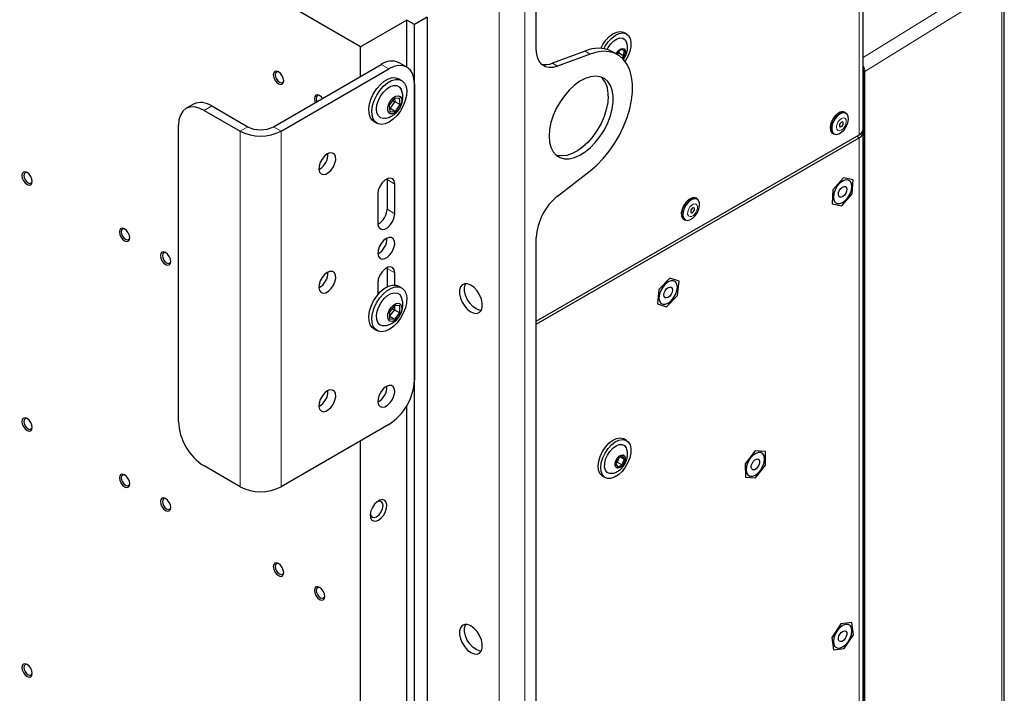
# Paper-space layout 'Blatt2' of a CAD drawing. Header units: millimetres. Extents: x 5 to 418, y 2 to 292.
# Tile 54 of 59: x 285 to 353, y 148 to 194. Entities that reach past the tile are written whole.
import ezdxf

# ---------------------------------------------------------------- set-up
doc = ezdxf.new("R2010")
doc.units = ezdxf.units.MM

psp = doc.layouts.new('Blatt2')

# ---------------------------------------------------------------- linework, layer by layer
at = {"color": 7, "linetype": 'Continuous', "lineweight": 25}
for p, q in [((308.221, 192.311), (251.653, 224.968)), ((342.843, 186.603), (342.843, 214.406)), ((320.331, 192.135), (320.331, 199.303)), ((352.578, 134.032), (352.578, 196.697)), ((311.403, 194.148), (308.221, 192.311)), ((311.934, 193.842), (311.403, 194.148)), ((311.403, 190.911), (311.403, 194.148)), ((312.818, 194.352), (311.934, 193.842)), ((312.818, 194.352), (312.818, 114.74)), ((311.934, 114.229), (311.934, 193.842)), ((326.548, 193.189), (326.371, 193.291)), ((308.221, 190.27), (308.221, 192.311)), ((323.685, 192.011), (321.438, 191.172)), ((326.143, 192.108), (325.863, 191.803)), ((326.391, 192.044), (326.143, 192.108)), ((326.359, 191.673), (326.391, 192.044)), ((324.038, 191.807), (321.791, 190.968)), ((325.924, 191.763), (325.57, 191.967)), ((325.863, 191.803), (325.863, 191.798)), ((326.005, 191.878), (325.908, 191.772)), ((325.952, 191.9), (326.005, 191.878)), ((326.013, 191.966), (326.005, 191.878)), ((326.005, 191.878), (326.359, 191.673)), ((326.232, 191.535), (326.359, 191.673)), ((302.211, 186.8), (309.636, 191.086)), ((302.741, 186.494), (310.166, 190.78)), ((311.416, 190.904), (310.885, 191.21)), ((311.051, 189.987), (310.839, 190.109)), ((311.934, 189.759), (311.934, 169.346)), ((310.527, 188.742), (310.198, 188.273)), ((310.901, 188.77), (310.527, 188.742)), ((310.558, 188.744), (310.579, 188.54)), ((310.947, 188.328), (310.901, 188.77)), ((296.718, 188.353), (296.188, 188.047)), ((297.968, 188.229), (300.443, 186.8)), ((310.198, 188.273), (310.244, 187.831)), ((310.25, 188.07), (310.213, 188.131)), ((310.25, 188.07), (310.219, 188.068)), ((310.579, 188.54), (310.25, 188.07)), ((310.25, 188.07), (310.618, 187.858)), ((310.413, 188.58), (310.579, 188.54)), ((310.579, 188.54), (310.947, 188.328)), ((310.618, 187.858), (310.947, 188.328)), ((297.438, 187.923), (299.913, 186.494)), ((310.244, 187.831), (310.618, 187.858)), ((341.669, 187.718), (341.581, 187.769)), ((295.67, 166.488), (295.67, 186.902)), ((309.139, 187.165), (309.351, 187.042)), ((320.331, 173.397), (342.587, 186.245)), ((320.331, 173.193), (342.587, 186.041)), ((340.754, 186.361), (340.764, 186.355)), ((340.764, 186.355), (340.853, 186.304)), ((342.843, 128.22), (342.843, 186.398)), ((305.393, 183.881), (305.342, 183.854)), ((310.04, 183.213), (310.042, 183.156)), ((321.791, 182.012), (324.038, 183.766)), ((341.501, 183.281), (340.773, 182.46)), ((342.165, 183.137), (341.501, 183.281)), ((310.042, 183.156), (310.042, 181.114)), ((310.572, 180.808), (310.572, 182.85)), ((342.102, 182.172), (342.165, 183.137)), ((309.406, 182.176), (309.406, 180.135)), ((331.416, 181.799), (331.328, 181.85)), ((340.773, 182.46), (340.71, 181.495)), ((341.374, 181.351), (342.102, 182.172)), ((340.71, 181.495), (341.374, 181.351)), ((330.511, 180.436), (330.6, 180.385)), ((320.331, 106.97), (320.331, 179.158)), ((310.04, 177.089), (310.042, 177.032)), ((310.042, 177.032), (310.042, 175.765)), ((310.572, 175.898), (310.572, 176.725)), ((309.406, 176.052), (309.406, 175.224)), ((311.051, 175.697), (310.839, 175.82)), ((329.524, 176.361), (328.778, 175.576)), ((330.162, 176.161), (329.524, 176.361)), ((330.056, 175.177), (330.162, 176.161)), ((309.51, 175.344), (309.406, 175.284)), ((328.778, 175.576), (328.671, 174.592)), ((329.31, 174.392), (330.056, 175.177)), ((310.572, 174.482), (310.219, 174.042)), ((310.558, 174.464), (310.558, 174.191)), ((310.926, 174.45), (310.572, 174.482)), ((310.926, 173.979), (310.926, 174.45)), ((328.671, 174.592), (329.31, 174.392)), ((310.558, 174.191), (310.219, 173.769)), ((310.219, 174.042), (310.219, 173.571)), ((310.219, 173.743), (310.572, 173.539)), ((310.385, 174.249), (310.558, 174.191)), ((310.558, 174.191), (310.926, 173.979)), ((310.572, 173.539), (310.926, 173.979)), ((310.219, 173.571), (310.572, 173.539)), ((309.139, 172.875), (309.351, 172.753)), ((311.403, 139.877), (311.403, 167.582)), ((310.166, 166.284), (302.741, 161.998)), ((308.221, 139.236), (308.221, 165.161)), ((326.548, 165.182), (326.371, 165.284)), ((335.415, 164.46), (334.723, 163.583)), ((336.119, 164.413), (335.415, 164.46)), ((336.131, 163.489), (336.119, 164.413)), ((325.975, 163.969), (325.806, 163.577)), ((325.806, 163.577), (325.942, 163.339)), ((325.894, 163.697), (325.847, 163.674)), ((325.868, 163.722), (325.894, 163.697)), ((326.021, 163.992), (325.894, 163.697)), ((325.894, 163.697), (326.247, 163.493)), ((326.28, 164.123), (325.975, 163.969)), ((326.133, 164.049), (326.417, 163.885)), ((326.247, 163.493), (326.417, 163.885)), ((326.417, 163.885), (326.28, 164.123)), ((334.723, 163.583), (334.735, 162.659)), ((299.913, 161.998), (297.438, 163.427)), ((325.942, 163.339), (326.247, 163.493)), ((335.439, 162.612), (336.131, 163.489)), ((324.896, 162.729), (325.073, 162.627)), ((334.735, 162.659), (335.439, 162.612)), ((341.323, 152.551), (340.689, 151.61)), ((342.072, 152.637), (341.323, 152.551)), ((342.186, 151.781), (342.072, 152.637)), ((340.689, 151.61), (340.804, 150.754)), ((341.552, 150.84), (342.186, 151.781)), ((340.804, 150.754), (341.552, 150.84))]:
    psp.add_line(p, q, dxfattribs=at)
at = {"color": 7, "linetype": 'Continuous', "lineweight": 18}
for p, q in [((342.587, 214.049), (342.587, 186.245)), ((317.767, 77.383), (317.767, 199.864)), ((319.535, 77.388), (319.535, 199.859)), ((342.843, 191.56), (351.961, 197.212)), ((352.417, 196.456), (342.966, 190.597)), ((352.417, 133.79), (352.417, 196.456)), ((323.685, 192.011), (324.038, 191.807)), ((310.166, 190.78), (309.636, 191.086)), ((321.438, 191.172), (321.791, 190.968)), ((342.894, 123.035), (342.894, 190.596)), ((342.966, 190.597), (342.966, 123.036)), ((297.968, 188.229), (297.438, 187.923)), ((300.443, 186.8), (299.913, 186.494)), ((302.211, 186.8), (302.741, 186.494)), ((299.913, 186.494), (299.913, 161.998)), ((302.741, 186.494), (302.741, 161.998)), ((342.41, 186.143), (342.587, 186.041)), ((342.587, 127.863), (342.587, 186.041)), ((310.572, 182.85), (310.042, 183.156)), ((310.572, 180.808), (310.042, 181.114)), ((310.572, 176.725), (310.042, 177.032))]:
    psp.add_line(p, q, dxfattribs=at)
at = {"color": 7, "linetype": 'Continuous', "lineweight": 25, "flags": 128}
for points in [[(324.773, 192.197), (324.904, 192.453), (325.112, 192.756), (325.353, 193.012), (325.612, 193.205), (325.872, 193.324), (326.117, 193.36), (326.332, 193.312), (326.371, 193.291)], [(324.986, 192.174), (325.081, 192.351), (325.289, 192.654), (325.53, 192.91), (325.789, 193.103), (326.049, 193.222), (326.294, 193.258), (326.509, 193.21), (326.679, 193.08), (326.796, 192.876), (326.85, 192.613), (326.839, 192.305), (326.763, 191.972), (326.628, 191.636), (326.441, 191.316), (326.436, 191.309)], [(325.204, 192.124), (325.279, 192.261), (325.461, 192.512), (325.671, 192.715), (325.892, 192.852), (326.107, 192.913), (326.297, 192.893), (326.448, 192.794), (326.548, 192.623), (326.555, 192.603)], [(321.791, 190.968), (321.494, 190.888), (321.214, 190.877), (320.962, 190.936), (320.744, 191.061), (320.567, 191.251), (320.437, 191.498), (320.357, 191.796), (320.331, 192.135)], [(325.827, 191.818), (325.889, 191.927), (326.011, 192.072), (326.148, 192.166), (326.28, 192.195), (326.386, 192.154), (326.45, 192.05), (326.463, 191.899), (326.422, 191.723), (326.334, 191.549), (326.285, 191.483)], [(324.038, 183.766), (324.494, 184.159), (324.932, 184.61), (325.342, 185.11), (325.719, 185.652), (326.055, 186.224), (326.345, 186.819), (326.584, 187.424), (326.766, 188.029), (326.89, 188.624), (326.952, 189.198), (326.952, 189.74), (326.89, 190.242), (326.766, 190.694), (326.584, 191.089), (326.345, 191.419), (326.055, 191.678), (325.719, 191.863), (325.342, 191.969), (324.932, 191.996), (324.494, 191.941), (324.038, 191.807)], [(311.934, 189.759), (311.9, 190.138), (311.799, 190.463), (311.636, 190.722), (311.416, 190.904), (311.148, 191.003), (310.842, 191.015), (310.511, 190.94), (310.166, 190.78)], [(302.207, 190.374), (302.234, 190.2), (302.311, 190.021), (302.427, 189.865), (302.564, 189.754), (302.701, 189.706), (302.818, 189.729), (302.895, 189.818), (302.922, 189.961), (302.895, 190.135), (302.818, 190.314), (302.701, 190.47), (302.564, 190.581), (302.427, 190.628), (302.311, 190.606), (302.234, 190.516), (302.207, 190.374)], [(302.599, 190.559), (302.519, 190.581), (302.425, 190.563), (302.361, 190.49), (302.339, 190.374)], [(302.339, 190.374), (302.361, 190.232), (302.425, 190.087), (302.519, 189.959), (302.631, 189.869), (302.742, 189.83), (302.837, 189.848), (302.9, 189.921), (302.921, 190.002)], [(309.139, 187.165), (309.022, 187.254), (308.883, 187.454), (308.804, 187.718), (308.789, 188.031), (308.839, 188.377), (308.951, 188.736), (309.118, 189.091), (309.333, 189.421), (309.583, 189.709), (309.855, 189.939), (310.134, 190.098), (310.405, 190.179), (310.654, 190.177), (310.839, 190.109)], [(311.303, 188.595), (311.162, 188.236), (310.97, 187.891), (310.736, 187.58), (310.474, 187.32), (310.196, 187.123), (309.919, 187.002), (309.657, 186.962), (309.425, 187.006), (309.234, 187.132), (309.095, 187.332), (309.017, 187.595), (309.001, 187.908), (309.051, 188.254), (309.163, 188.614), (309.33, 188.968), (309.545, 189.298), (309.795, 189.586), (310.067, 189.816), (310.346, 189.976), (310.617, 190.057), (310.866, 190.055), (311.079, 189.969), (311.245, 189.806), (311.354, 189.573), (311.402, 189.282), (311.384, 188.95), (311.303, 188.595)], [(321.214, 186.157), (321.246, 185.744), (321.341, 185.379), (321.495, 185.074), (321.705, 184.837), (321.964, 184.674), (322.266, 184.591), (322.6, 184.589), (322.959, 184.669), (323.33, 184.829), (323.705, 185.063), (324.071, 185.366), (324.419, 185.728), (324.738, 186.139), (325.019, 186.588), (325.255, 187.06), (325.438, 187.544), (325.563, 188.024), (325.626, 188.487), (325.626, 188.92), (325.563, 189.31), (325.438, 189.646), (325.255, 189.918), (325.019, 190.119), (324.738, 190.242), (324.419, 190.285), (324.071, 190.246), (323.705, 190.125), (323.33, 189.928), (322.959, 189.658), (322.6, 189.324), (322.266, 188.936), (321.964, 188.505), (321.705, 188.043), (321.495, 187.563), (321.341, 187.08), (321.246, 186.606), (321.214, 186.157)], [(309.877, 187.378), (309.793, 187.373), (309.597, 187.421), (309.445, 187.549), (309.35, 187.749), (309.317, 188.006), (309.351, 188.3), (309.447, 188.611), (309.599, 188.914), (309.796, 189.187), (310.023, 189.411), (310.263, 189.568), (310.499, 189.647), (310.712, 189.642), (310.888, 189.554), (311.013, 189.388), (311.024, 189.362)], [(305.598, 188.755), (305.53, 188.837), (305.393, 188.948), (305.256, 188.996), (305.14, 188.973), (305.062, 188.884), (305.035, 188.741)], [(305.035, 188.741), (305.062, 188.567), (305.099, 188.468)], [(305.428, 188.926), (305.348, 188.948), (305.253, 188.93), (305.19, 188.857), (305.168, 188.741)], [(305.168, 188.741), (305.19, 188.6), (305.213, 188.534)], [(311.018, 188.333), (310.918, 188.104), (310.771, 187.902), (310.597, 187.754), (310.42, 187.679), (310.264, 187.688), (310.149, 187.78), (310.091, 187.942), (310.099, 188.153), (310.17, 188.383), (310.296, 188.602), (310.459, 188.781), (310.638, 188.894), (310.807, 188.927), (310.945, 188.876), (311.033, 188.746), (311.058, 188.557), (311.018, 188.333)], [(325.28, 188.912), (325.248, 188.462), (325.154, 187.989), (325, 187.506), (324.79, 187.026), (324.53, 186.564), (324.229, 186.132), (323.894, 185.744), (323.536, 185.411), (323.164, 185.141), (322.79, 184.943), (322.424, 184.823), (322.076, 184.784), (321.757, 184.826), (321.695, 184.845)], [(297.438, 187.923), (297.093, 188.083), (296.761, 188.158), (296.456, 188.146), (296.188, 188.047), (295.968, 187.864), (295.805, 187.605), (295.704, 187.281), (295.67, 186.902)], [(341.703, 187.695), (341.615, 187.787), (341.459, 187.838), (341.271, 187.804), (341.074, 187.69), (340.886, 187.507), (340.73, 187.277), (340.622, 187.023), (340.574, 186.774), (340.59, 186.555), (340.669, 186.392), (340.803, 186.301), (340.89, 186.286)], [(341.581, 187.769), (341.52, 187.795), (341.351, 187.799), (341.163, 187.723), (340.976, 187.576), (340.811, 187.373), (340.684, 187.136), (340.611, 186.891), (340.598, 186.665), (340.648, 186.482), (340.754, 186.361)], [(340.843, 186.31), (340.994, 186.266), (341.175, 186.302), (341.365, 186.416), (341.544, 186.593), (341.692, 186.816), (341.793, 187.06), (341.837, 187.299), (341.818, 187.507), (341.739, 187.661), (341.608, 187.744), (341.439, 187.748), (341.252, 187.672), (341.065, 187.525), (340.899, 187.322), (340.773, 187.085), (340.699, 186.84), (340.687, 186.614), (340.736, 186.431), (340.843, 186.31)], [(341.253, 186.799), (341.295, 186.789), (341.346, 186.805), (341.397, 186.845), (341.441, 186.902), (341.47, 186.968), (341.482, 187.033), (341.473, 187.087), (341.445, 187.121), (341.403, 187.131), (341.353, 187.115), (341.302, 187.075), (341.258, 187.018), (341.228, 186.952), (341.217, 186.887), (341.226, 186.834), (341.253, 186.799)], [(305.923, 184.922), (305.734, 184.776), (305.565, 184.573), (305.435, 184.335), (305.358, 184.087), (305.342, 183.857), (305.389, 183.669), (305.494, 183.544), (305.646, 183.496), (305.827, 183.528), (306.019, 183.639), (306.201, 183.816), (306.352, 184.04), (306.457, 184.286), (306.505, 184.528), (306.489, 184.74), (306.412, 184.899), (306.282, 184.987), (306.113, 184.995), (305.923, 184.922)], [(284.882, 183.432), (284.91, 183.258), (284.987, 183.079), (285.103, 182.922), (285.24, 182.812), (285.377, 182.764), (285.493, 182.787), (285.571, 182.876), (285.598, 183.019), (285.571, 183.192), (285.493, 183.371), (285.377, 183.528), (285.24, 183.639), (285.103, 183.686), (284.987, 183.664), (284.91, 183.574), (284.882, 183.432)], [(285.275, 183.616), (285.195, 183.639), (285.1, 183.621), (285.037, 183.548), (285.015, 183.432)], [(285.015, 183.432), (285.037, 183.29), (285.1, 183.144), (285.195, 183.017), (285.307, 182.927), (285.418, 182.888), (285.513, 182.906), (285.576, 182.979), (285.597, 183.06)], [(310.572, 182.85), (310.537, 183.06), (310.436, 183.204), (310.281, 183.265), (310.09, 183.235), (309.888, 183.118), (309.697, 182.928), (309.542, 182.688), (309.441, 182.427), (309.406, 182.176)], [(341.438, 181.581), (341.634, 181.731), (341.812, 181.937), (341.953, 182.181), (342.043, 182.438), (342.074, 182.683), (342.043, 182.892), (341.953, 183.045), (341.812, 183.126), (341.634, 183.128), (341.438, 183.051), (341.241, 182.901), (341.064, 182.695), (340.923, 182.451), (340.832, 182.194), (340.801, 181.949), (340.832, 181.739), (340.923, 181.587), (341.064, 181.505), (341.241, 181.504), (341.438, 181.581)], [(341.312, 182.547), (341.422, 182.644), (341.535, 182.69), (341.633, 182.679), (341.701, 182.613), (341.729, 182.502), (341.713, 182.362), (341.654, 182.216), (341.563, 182.084), (341.453, 181.988), (341.34, 181.942), (341.243, 181.953), (341.174, 182.019), (341.146, 182.13), (341.163, 182.27), (341.221, 182.416), (341.312, 182.547)], [(331.45, 181.776), (331.362, 181.869), (331.206, 181.919), (331.018, 181.885), (330.821, 181.771), (330.633, 181.588), (330.477, 181.358), (330.369, 181.104), (330.32, 180.855), (330.337, 180.636), (330.416, 180.473), (330.55, 180.382), (330.637, 180.367)], [(331.328, 181.85), (331.27, 181.875), (331.102, 181.881), (330.914, 181.806), (330.727, 181.66), (330.561, 181.458), (330.433, 181.222), (330.359, 180.977), (330.345, 180.75), (330.393, 180.566), (330.499, 180.444), (330.511, 180.436)], [(331.108, 180.494), (331.287, 180.67), (331.436, 180.893), (331.539, 181.137), (331.583, 181.376), (331.566, 181.584), (331.488, 181.739), (331.358, 181.824), (331.19, 181.83), (331.002, 181.755), (330.815, 181.609), (330.649, 181.407), (330.522, 181.171), (330.447, 180.926), (330.433, 180.699), (330.482, 180.515), (330.587, 180.393), (330.738, 180.347), (330.918, 180.382), (331.108, 180.494)], [(331.119, 180.904), (331.168, 180.953), (331.205, 181.016), (331.226, 181.083), (331.227, 181.143), (331.208, 181.188), (331.172, 181.21), (331.125, 181.207), (331.073, 181.179), (331.025, 181.129), (330.988, 181.066), (330.967, 180.999), (330.966, 180.939), (330.984, 180.894), (331.02, 180.872), (331.068, 180.875), (331.119, 180.904)], [(309.406, 180.135), (309.441, 179.925), (309.542, 179.78), (309.697, 179.72), (309.888, 179.75), (310.09, 179.866), (310.281, 180.056), (310.436, 180.296), (310.537, 180.557), (310.572, 180.808)], [(291.6, 179.554), (291.627, 179.38), (291.705, 179.201), (291.821, 179.044), (291.958, 178.934), (292.095, 178.886), (292.211, 178.909), (292.289, 178.998), (292.316, 179.141), (292.289, 179.314), (292.211, 179.493), (292.095, 179.65), (291.958, 179.761), (291.821, 179.808), (291.705, 179.786), (291.627, 179.696), (291.6, 179.554)], [(291.993, 179.738), (291.913, 179.761), (291.818, 179.743), (291.755, 179.67), (291.732, 179.554)], [(291.732, 179.554), (291.755, 179.412), (291.818, 179.266), (291.913, 179.139), (292.024, 179.049), (292.136, 179.01), (292.23, 179.028), (292.294, 179.101), (292.314, 179.182)], [(309.989, 179.104), (309.8, 178.958), (309.631, 178.755), (309.501, 178.517), (309.424, 178.269), (309.408, 178.039), (309.455, 177.851), (309.56, 177.726), (309.711, 177.677), (309.893, 177.71), (310.085, 177.821), (310.267, 177.998), (310.418, 178.222), (310.523, 178.468), (310.57, 178.71), (310.555, 178.922), (310.477, 179.08), (310.347, 179.169), (310.179, 179.177), (309.989, 179.104)], [(294.428, 177.921), (294.456, 177.747), (294.533, 177.568), (294.649, 177.412), (294.786, 177.301), (294.923, 177.253), (295.039, 177.276), (295.117, 177.365), (295.144, 177.508), (295.117, 177.682), (295.039, 177.861), (294.923, 178.017), (294.786, 178.128), (294.649, 178.175), (294.533, 178.153), (294.456, 178.064), (294.428, 177.921)], [(294.821, 178.106), (294.741, 178.128), (294.646, 178.11), (294.583, 178.037), (294.561, 177.921)], [(294.561, 177.921), (294.583, 177.779), (294.646, 177.634), (294.741, 177.506), (294.853, 177.416), (294.964, 177.377), (295.059, 177.395), (295.122, 177.468), (295.143, 177.549)], [(310.572, 176.725), (310.537, 176.936), (310.436, 177.08), (310.281, 177.14), (310.09, 177.111), (309.888, 176.994), (309.697, 176.804), (309.542, 176.564), (309.441, 176.303), (309.406, 176.052)], [(305.923, 176.757), (305.734, 176.611), (305.565, 176.408), (305.435, 176.169), (305.358, 175.922), (305.342, 175.692), (305.389, 175.504), (305.494, 175.379), (305.646, 175.33), (305.827, 175.363), (306.019, 175.474), (306.201, 175.651), (306.352, 175.874), (306.457, 176.121), (306.505, 176.363), (306.489, 176.575), (306.412, 176.733), (306.282, 176.821), (306.113, 176.829), (305.923, 176.757)], [(309.139, 172.875), (309.025, 172.962), (308.885, 173.16), (308.805, 173.423), (308.789, 173.735), (308.838, 174.081), (308.948, 174.44), (309.115, 174.795), (309.329, 175.126), (309.578, 175.414), (309.85, 175.646), (310.129, 175.807), (310.4, 175.889), (310.65, 175.888), (310.839, 175.82)], [(310.201, 172.837), (309.924, 172.714), (309.662, 172.673), (309.429, 172.715), (309.237, 172.839), (309.097, 173.038), (309.017, 173.3), (309.001, 173.613), (309.05, 173.958), (309.16, 174.318), (309.327, 174.673), (309.541, 175.003), (309.79, 175.292), (310.062, 175.523), (310.341, 175.684), (310.612, 175.767), (310.862, 175.766), (311.076, 175.682), (311.242, 175.52), (311.353, 175.288), (311.401, 174.998), (311.385, 174.667), (311.305, 174.312), (311.165, 173.953), (310.974, 173.608), (310.741, 173.296), (310.478, 173.034), (310.201, 172.837)], [(315.823, 174.041), (316.047, 173.949), (316.253, 173.939), (316.424, 174.011), (316.546, 174.16), (316.61, 174.375), (316.61, 174.636), (316.546, 174.924), (316.424, 175.214), (316.253, 175.484), (316.047, 175.712), (315.823, 175.878), (315.599, 175.971), (315.393, 175.981), (315.222, 175.908), (315.099, 175.759), (315.035, 175.545), (315.035, 175.284), (315.099, 174.996), (315.222, 174.705), (315.393, 174.435), (315.599, 174.208), (315.823, 174.041)], [(316.176, 174.245), (315.952, 174.412), (315.746, 174.639), (315.575, 174.909), (315.453, 175.2), (315.389, 175.488), (315.389, 175.749), (315.453, 175.963), (315.466, 175.987)], [(329.417, 174.642), (329.614, 174.791), (329.791, 174.998), (329.932, 175.242), (330.022, 175.499), (330.053, 175.744), (330.022, 175.953), (329.932, 176.106), (329.791, 176.187), (329.614, 176.189), (329.417, 176.111), (329.22, 175.962), (329.043, 175.755), (328.902, 175.511), (328.812, 175.254), (328.78, 175.009), (328.812, 174.8), (328.902, 174.647), (329.043, 174.566), (329.22, 174.564), (329.417, 174.642)], [(329.306, 175.624), (329.417, 175.714), (329.529, 175.752), (329.624, 175.733), (329.687, 175.66), (329.709, 175.544), (329.686, 175.402), (329.623, 175.257), (329.528, 175.129), (329.416, 175.039), (329.305, 175.001), (329.21, 175.02), (329.147, 175.093), (329.125, 175.209), (329.148, 175.351), (329.211, 175.496), (329.306, 175.624)], [(309.875, 173.088), (309.742, 173.088), (309.555, 173.155), (309.416, 173.302), (309.336, 173.518), (309.319, 173.785), (309.368, 174.086), (309.479, 174.397), (309.643, 174.695), (309.849, 174.958), (310.081, 175.167), (310.322, 175.306), (310.553, 175.364), (310.759, 175.339), (310.923, 175.23), (311.024, 175.074)], [(310.572, 173.449), (310.397, 173.386), (310.245, 173.407), (310.137, 173.509), (310.088, 173.679), (310.105, 173.894), (310.185, 174.125), (310.317, 174.34), (310.483, 174.511), (310.662, 174.614), (310.828, 174.636), (310.96, 174.573), (311.04, 174.434), (311.057, 174.238), (311.008, 174.012), (310.9, 173.785), (310.748, 173.589), (310.572, 173.449)], [(316.533, 174.137), (316.4, 174.153), (316.176, 174.245)], [(309.989, 168.897), (309.8, 168.751), (309.631, 168.548), (309.501, 168.31), (309.424, 168.062), (309.408, 167.832), (309.455, 167.644), (309.56, 167.519), (309.711, 167.471), (309.893, 167.503), (310.085, 167.614), (310.267, 167.791), (310.418, 168.015), (310.523, 168.261), (310.57, 168.503), (310.555, 168.715), (310.477, 168.874), (310.347, 168.962), (310.179, 168.97), (309.989, 168.897)], [(305.923, 168.591), (305.734, 168.445), (305.565, 168.242), (305.435, 168.004), (305.358, 167.756), (305.342, 167.526), (305.389, 167.338), (305.494, 167.213), (305.646, 167.165), (305.827, 167.198), (306.019, 167.308), (306.201, 167.485), (306.352, 167.709), (306.457, 167.955), (306.505, 168.197), (306.489, 168.409), (306.412, 168.568), (306.282, 168.656), (306.113, 168.664), (305.923, 168.591)], [(284.882, 166.489), (284.91, 166.315), (284.987, 166.136), (285.103, 165.979), (285.24, 165.869), (285.377, 165.821), (285.493, 165.844), (285.571, 165.933), (285.598, 166.075), (285.571, 166.249), (285.493, 166.428), (285.377, 166.585), (285.24, 166.695), (285.103, 166.743), (284.987, 166.72), (284.91, 166.631), (284.882, 166.489)], [(285.275, 166.673), (285.195, 166.696), (285.1, 166.677), (285.037, 166.605), (285.015, 166.489)], [(285.015, 166.489), (285.037, 166.347), (285.1, 166.201), (285.195, 166.073), (285.307, 165.983), (285.418, 165.945), (285.513, 165.963), (285.576, 166.036), (285.597, 166.116)], [(324.896, 162.729), (324.859, 162.753), (324.71, 162.914), (324.619, 163.145), (324.591, 163.429), (324.629, 163.75), (324.73, 164.086), (324.888, 164.418), (325.093, 164.724), (325.332, 164.985), (325.59, 165.184), (325.85, 165.31), (326.097, 165.353), (326.315, 165.312), (326.371, 165.284)], [(325.234, 162.568), (325.036, 162.651), (324.887, 162.812), (324.795, 163.043), (324.768, 163.327), (324.806, 163.648), (324.907, 163.984), (325.065, 164.316), (325.27, 164.622), (325.509, 164.883), (325.766, 165.082), (326.027, 165.208), (326.274, 165.251), (326.492, 165.21), (326.667, 165.087), (326.788, 164.889), (326.848, 164.63), (326.842, 164.325), (326.772, 163.994), (326.642, 163.657), (326.459, 163.335), (326.235, 163.05), (325.985, 162.818), (325.724, 162.654), (325.468, 162.569), (325.234, 162.568)], [(325.58, 162.913), (325.381, 162.908), (325.215, 162.983), (325.098, 163.132), (325.039, 163.344), (325.042, 163.602), (325.108, 163.884), (325.23, 164.168), (325.4, 164.43), (325.602, 164.65), (325.822, 164.809), (326.041, 164.895), (326.241, 164.901), (326.406, 164.826), (326.523, 164.677), (326.555, 164.594)], [(335.427, 162.801), (335.624, 162.951), (335.801, 163.157), (335.942, 163.401), (336.033, 163.658), (336.064, 163.903), (336.033, 164.113), (335.942, 164.265), (335.801, 164.347), (335.624, 164.349), (335.427, 164.271), (335.231, 164.121), (335.053, 163.915), (334.912, 163.671), (334.822, 163.414), (334.791, 163.169), (334.822, 162.96), (334.912, 162.807), (335.053, 162.726), (335.231, 162.724), (335.427, 162.801)], [(325.916, 163.278), (325.818, 163.334), (325.765, 163.45), (325.764, 163.609), (325.817, 163.787), (325.914, 163.956), (326.041, 164.091), (326.179, 164.171), (326.307, 164.184), (326.404, 164.128), (326.458, 164.012), (326.458, 163.853), (326.406, 163.675), (326.308, 163.506), (326.181, 163.371), (326.043, 163.291), (325.916, 163.278)], [(335.278, 163.739), (335.385, 163.845), (335.499, 163.904), (335.601, 163.907), (335.678, 163.853), (335.716, 163.752), (335.71, 163.617), (335.661, 163.47), (335.577, 163.333), (335.47, 163.227), (335.356, 163.168), (335.253, 163.165), (335.177, 163.219), (335.139, 163.321), (335.144, 163.455), (335.193, 163.602), (335.278, 163.739)], [(291.6, 162.611), (291.627, 162.437), (291.705, 162.258), (291.821, 162.101), (291.958, 161.991), (292.095, 161.943), (292.211, 161.966), (292.289, 162.055), (292.316, 162.197), (292.289, 162.371), (292.211, 162.55), (292.095, 162.707), (291.958, 162.817), (291.821, 162.865), (291.705, 162.842), (291.627, 162.753), (291.6, 162.611)], [(291.993, 162.795), (291.913, 162.818), (291.818, 162.8), (291.755, 162.727), (291.732, 162.611)], [(291.732, 162.611), (291.755, 162.469), (291.818, 162.323), (291.913, 162.196), (292.024, 162.105), (292.136, 162.067), (292.23, 162.085), (292.294, 162.158), (292.314, 162.239)], [(294.428, 160.978), (294.456, 160.804), (294.533, 160.625), (294.649, 160.468), (294.786, 160.358), (294.923, 160.31), (295.039, 160.333), (295.117, 160.422), (295.144, 160.565), (295.117, 160.738), (295.039, 160.917), (294.923, 161.074), (294.786, 161.185), (294.649, 161.232), (294.533, 161.21), (294.456, 161.12), (294.428, 160.978)], [(294.821, 161.162), (294.741, 161.185), (294.646, 161.167), (294.583, 161.094), (294.561, 160.978)], [(294.561, 160.978), (294.583, 160.836), (294.646, 160.69), (294.741, 160.563), (294.853, 160.473), (294.964, 160.434), (295.059, 160.452), (295.122, 160.525), (295.143, 160.606)], [(309.459, 159.701), (309.645, 159.844), (309.812, 160.044), (309.94, 160.279), (310.016, 160.523), (310.031, 160.749), (309.985, 160.934), (309.881, 161.057), (309.732, 161.105), (309.553, 161.073), (309.364, 160.964), (309.185, 160.79), (309.036, 160.569), (308.933, 160.327), (308.886, 160.088), (308.902, 159.88), (308.978, 159.724), (309.106, 159.637), (309.272, 159.629), (309.459, 159.701)], [(309.326, 159.93), (309.495, 160.067), (309.639, 160.26), (309.734, 160.481), (309.768, 160.696), (309.734, 160.872), (309.639, 160.982), (309.495, 161.01), (309.388, 160.982)], [(308.889, 160.116), (308.918, 160.01), (309.014, 159.899), (309.157, 159.871), (309.326, 159.93)], [(302.207, 156.488), (302.234, 156.314), (302.311, 156.135), (302.427, 155.978), (302.564, 155.868), (302.701, 155.82), (302.818, 155.843), (302.895, 155.932), (302.922, 156.074), (302.895, 156.248), (302.818, 156.427), (302.701, 156.584), (302.564, 156.694), (302.427, 156.742), (302.311, 156.719), (302.234, 156.63), (302.207, 156.488)], [(302.599, 156.672), (302.519, 156.695), (302.425, 156.676), (302.361, 156.604), (302.339, 156.488)], [(302.339, 156.488), (302.361, 156.346), (302.425, 156.2), (302.519, 156.072), (302.631, 155.982), (302.742, 155.944), (302.837, 155.962), (302.9, 156.035), (302.921, 156.115)], [(305.035, 154.855), (305.062, 154.681), (305.14, 154.502), (305.256, 154.345), (305.393, 154.235), (305.53, 154.187), (305.646, 154.21), (305.724, 154.299), (305.751, 154.441), (305.724, 154.615), (305.646, 154.794), (305.53, 154.951), (305.393, 155.061), (305.256, 155.109), (305.14, 155.087), (305.062, 154.997), (305.035, 154.855)], [(305.428, 155.039), (305.348, 155.062), (305.253, 155.044), (305.19, 154.971), (305.168, 154.855)], [(305.168, 154.855), (305.19, 154.713), (305.253, 154.567), (305.348, 154.44), (305.459, 154.35), (305.571, 154.311), (305.665, 154.329), (305.729, 154.402), (305.749, 154.483)], [(315.823, 150.566), (316.047, 150.473), (316.253, 150.463), (316.424, 150.536), (316.546, 150.685), (316.61, 150.899), (316.61, 151.16), (316.546, 151.448), (316.424, 151.739), (316.253, 152.009), (316.047, 152.236), (315.823, 152.403), (315.599, 152.495), (315.393, 152.505), (315.222, 152.433), (315.099, 152.284), (315.035, 152.07), (315.035, 151.808), (315.099, 151.52), (315.222, 151.23), (315.393, 150.96), (315.599, 150.732), (315.823, 150.566)], [(316.176, 150.77), (315.952, 150.936), (315.746, 151.164), (315.575, 151.434), (315.453, 151.724), (315.389, 152.012), (315.389, 152.274), (315.453, 152.488), (315.466, 152.511)], [(341.438, 152.431), (341.241, 152.281), (341.064, 152.074), (340.923, 151.83), (340.832, 151.573), (340.801, 151.328), (340.832, 151.119), (340.923, 150.967), (341.064, 150.885), (341.241, 150.883), (341.438, 150.961), (341.634, 151.11), (341.812, 151.317), (341.953, 151.561), (342.043, 151.818), (342.074, 152.063), (342.043, 152.272), (341.953, 152.425), (341.812, 152.506), (341.634, 152.508), (341.438, 152.431)], [(341.257, 151.856), (341.359, 151.975), (341.472, 152.05), (341.581, 152.072), (341.667, 152.036), (341.719, 151.949), (341.727, 151.823), (341.692, 151.677), (341.618, 151.535), (341.516, 151.417), (341.403, 151.341), (341.295, 151.32), (341.208, 151.355), (341.157, 151.443), (341.148, 151.569), (341.183, 151.714), (341.257, 151.856)], [(316.533, 150.661), (316.4, 150.678), (316.176, 150.77)], [(284.882, 149.545), (284.91, 149.371), (284.987, 149.193), (285.103, 149.036), (285.24, 148.925), (285.377, 148.878), (285.493, 148.9), (285.571, 148.99), (285.598, 149.132), (285.571, 149.306), (285.493, 149.485), (285.377, 149.642), (285.24, 149.752), (285.103, 149.8), (284.987, 149.777), (284.91, 149.688), (284.882, 149.545)], [(285.275, 149.73), (285.195, 149.753), (285.1, 149.734), (285.037, 149.661), (285.015, 149.545)], [(285.015, 149.545), (285.037, 149.404), (285.1, 149.258), (285.195, 149.13), (285.307, 149.04), (285.418, 149.001), (285.513, 149.02), (285.576, 149.093), (285.597, 149.173)]]:
    psp.add_lwpolyline(points, dxfattribs=at)
at = {"color": 7, "linetype": 'Continuous', "lineweight": 18, "flags": 128}
for points in [[(341.1, 186.543), (341.21, 186.517), (341.341, 186.559), (341.473, 186.661), (341.586, 186.809), (341.663, 186.98), (341.692, 187.148), (341.67, 187.287), (341.598, 187.377), (341.489, 187.403), (341.358, 187.361), (341.226, 187.259), (341.113, 187.111), (341.036, 186.94), (341.006, 186.772), (341.029, 186.633), (341.1, 186.543)], [(331.156, 180.685), (331.281, 180.813), (331.378, 180.976), (331.431, 181.149), (331.434, 181.305), (331.386, 181.421), (331.293, 181.48), (331.17, 181.471), (331.036, 181.397), (330.912, 181.269), (330.815, 181.106), (330.761, 180.933), (330.758, 180.777), (330.807, 180.661), (330.899, 180.603), (331.022, 180.611), (331.156, 180.685)]]:
    psp.add_lwpolyline(points, dxfattribs=at)
at = {"color": 7, "linetype": 'Continuous', "lineweight": 25}
for centre, radius, start, end in [((324.58, 190.003), 2.199, 63.24148, 114.03358), ((310.368, 190.064), 1.257, 65.69294, 125.61753), ((320.975, 192.267), 1.189, 255.85265, 292.92945), ((323.583, 189.034), 1.701, 355.89212, 44.36234), ((297.236, 187.207), 1.257, 54.38246, 114.30706), ((301.327, 188.506), 1.921, 242.60974, 297.39031), ((342.405, 186.646), 0.44, 294.37587, 354.30393), ((301.327, 189.224), 3.074, 242.60969, 297.39031), ((342.448, 186.405), 0.389, 290.85699, 14.30728), ((304.77, 184.912), 1.204, 301.12595, 1.76549), ((324.236, 178.96), 3.91, 128.69085, 177.09274), ((308.815, 181.152), 1.228, 298.88587, 358.22799), ((308.839, 179.094), 1.201, 298.25206, 1.75331), ((304.774, 176.747), 1.201, 298.25208, 1.75327), ((308.096, 169.521), 3.842, 302.60552, 357.3945), ((304.774, 168.581), 1.201, 298.25203, 1.75324), ((308.839, 168.887), 1.201, 298.25213, 1.75331), ((299.508, 166.663), 3.842, 182.60551, 237.39449), ((301.327, 164.727), 3.074, 242.60969, 297.39031)]:
    psp.add_arc(centre, radius, start, end, dxfattribs=at)
at = {"color": 7, "linetype": 'Continuous', "lineweight": 18}
psp.add_arc((342.929, 190.663), 0.0762, 242.44393, 299.28863, dxfattribs=at)
for centre, major_axis, ratio, start_param, end_param in [((342.522, 190.851), (-0.314, 0.54), 0.581041, 3.925082, 4.689681), ((342.487, 190.831), (-0.288, 0.498), 0.577908, 3.926308, 4.430945)]:
    psp.add_ellipse(centre, major_axis=major_axis, ratio=ratio, start_param=start_param, end_param=end_param, dxfattribs=at)
at = {"color": 7, "linetype": 'Continuous', "lineweight": 25}
for points, knots in [([(326.307, 191.399), (326.352, 191.459), (326.464, 191.607), (326.569, 191.877), (326.617, 192.174), (326.61, 192.416), (326.564, 192.549), (326.549, 192.594)], [0, 0, 0, 0, 0.177376, 0.434596, 0.667924, 0.88928, 1, 1, 1, 1]), ([(311.068, 188.399), (311.093, 188.502), (311.143, 188.702), (311.128, 189.007), (311.088, 189.228), (311.032, 189.334), (311.022, 189.353)], [0, 0, 0, 0, 0.323186, 0.630111, 0.934409, 1, 1, 1, 1]), ([(309.881, 187.384), (309.947, 187.393), (310.103, 187.413), (310.335, 187.509), (310.568, 187.656), (310.776, 187.855), (310.956, 188.103), (311.03, 188.299), (311.068, 188.399)], [0, 0, 0, 0, 0.121635, 0.285616, 0.450094, 0.621147, 0.806531, 1, 1, 1, 1]), ([(310.397, 173.262), (310.487, 173.322), (310.656, 173.435), (310.861, 173.672), (311.017, 173.942), (311.114, 174.244), (311.143, 174.551), (311.115, 174.83), (311.049, 174.994), (311.021, 175.065)], [0, 0, 0, 0, 0.154932, 0.292836, 0.447232, 0.600077, 0.746616, 0.889559, 1, 1, 1, 1]), ([(309.875, 173.094), (309.899, 173.095), (310.013, 173.1), (310.192, 173.157), (310.335, 173.23), (310.397, 173.262)], [0, 0, 0, 0, 0.125595, 0.619839, 1, 1, 1, 1]), ([(325.579, 162.92), (325.612, 162.926), (325.728, 162.945), (325.915, 163.034), (326.132, 163.184), (326.327, 163.392), (326.489, 163.656), (326.593, 163.955), (326.617, 164.255), (326.601, 164.466), (326.559, 164.568), (326.553, 164.585)], [0, 0, 0, 0, 0.0462207, 0.1636398, 0.2845358, 0.4138933, 0.5552202, 0.7111411, 0.8460224, 0.9750336, 1, 1, 1, 1])]:
    psp.add_open_spline(points, degree=3, knots=knots, dxfattribs=at)

doc.saveas('drawing.dxf')
